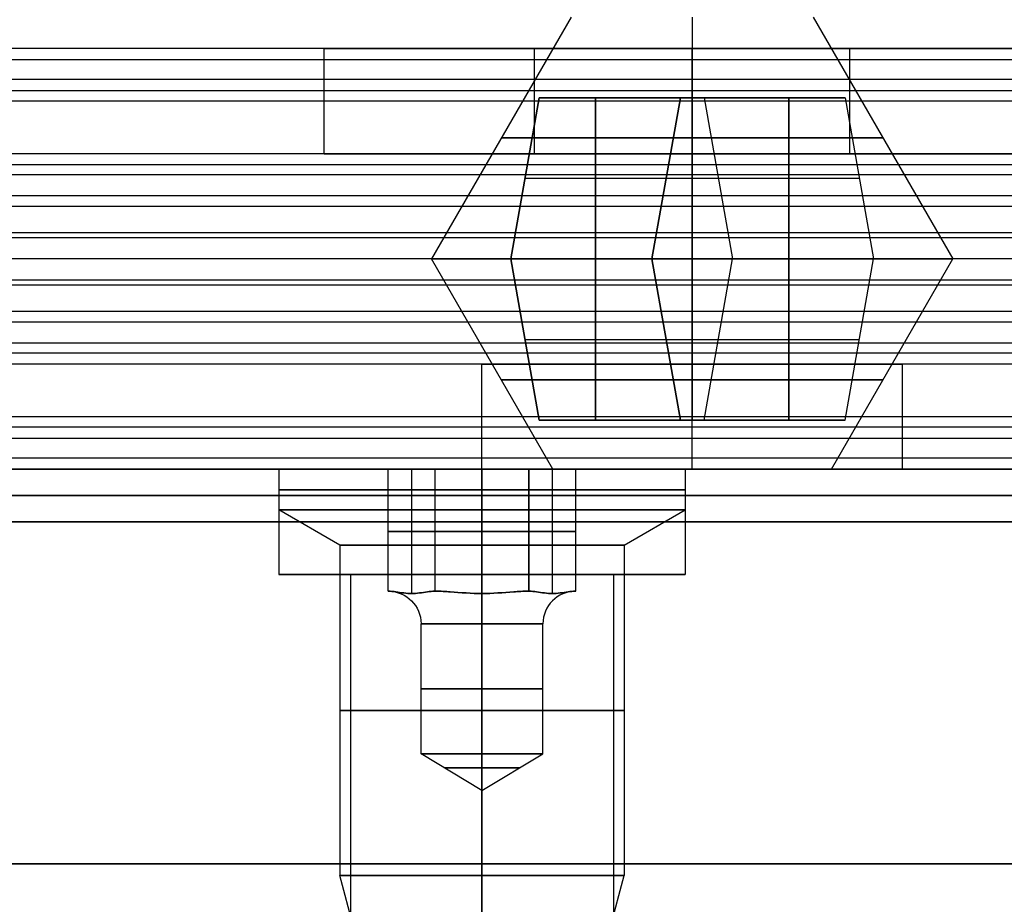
# Model space of a CAD drawing. Header units: millimetres. Extents: x -206 to 214, y -182 to 189.
# Tile 170 of 256: x -5 to 14, y 132 to 149. Entities that reach past the tile are written whole.
import ezdxf

# ---------------------------------------------------------------- set-up
doc = ezdxf.new("R2010")
doc.units = ezdxf.units.MM
doc.layers.add('Default', color=7, linetype='Continuous', true_color=0x000000)
doc.layers.add('Screw', color=7, linetype='Continuous', true_color=0xffffff)

msp = doc.modelspace()

# ---------------------------------------------------------------- linework, layer by layer
at = {"layer": 'Default'}
for p, q in [((-204.811, 140.531, 1113.503), (213.189, 140.531, 1113.503)), ((213.189, 140.531, 715.503), (-204.811, 140.531, 715.503)), ((213.189, 140.531, 914.503), (-204.811, 140.531, 914.503)), ((4.189, 140.531, 715.503), (4.189, 140.531, 715.64)), ((4.189, 140.531, 723.367), (4.189, 140.531, 820.64)), ((4.189, 140.531, 828.367), (4.189, 140.531, 1113.503)), ((0.325, 138.531, 719.503), (1.689, 138.531, 719.503)), ((0.325, 138.531, 824.503), (1.689, 138.531, 824.503)), ((4.189, 138.531, 715.64), (4.189, 138.531, 717.003)), ((4.189, 138.531, 722.003), (4.189, 138.531, 723.367)), ((4.189, 138.531, 820.64), (4.189, 138.531, 822.003)), ((4.189, 138.531, 827.003), (4.189, 138.531, 828.367)), ((6.689, 138.531, 719.503), (8.052, 138.531, 719.503)), ((6.689, 138.531, 824.503), (8.052, 138.531, 824.503))]:
    msp.add_line(p, q, dxfattribs=at)
at = {"layer": 'Default', "color": 9, "true_color": 0xbebcba}
for p, q in [((0.325, 140.531, 824.503), (2.404, 140.531, 824.503)), ((0.325, 140.531, 824.503), (0.325, 139.758, 824.503)), ((0.325, 140.531, 719.503), (2.404, 140.531, 719.503)), ((0.325, 140.531, 719.503), (0.325, 139.758, 719.503)), ((2.85, 140.531, 823.731), (2.85, 138.167, 823.731)), ((2.85, 140.531, 825.276), (2.85, 138.167, 825.276)), ((2.85, 140.531, 718.731), (2.85, 138.167, 718.731)), ((2.85, 140.531, 720.276), (2.85, 138.167, 720.276)), ((4.189, 140.531, 822.958), (4.189, 138.167, 822.958)), ((4.189, 140.531, 826.049), (4.189, 138.167, 826.049)), ((4.189, 140.531, 820.64), (4.189, 140.531, 822.958)), ((4.189, 140.531, 826.049), (4.189, 140.531, 828.367)), ((4.189, 140.531, 828.367), (4.189, 139.758, 828.367)), ((4.189, 140.531, 820.64), (4.189, 139.758, 820.64)), ((4.189, 140.531, 717.958), (4.189, 138.167, 717.958)), ((4.189, 140.531, 721.049), (4.189, 138.167, 721.049)), ((4.189, 140.531, 715.64), (4.189, 140.531, 717.958)), ((4.189, 140.531, 721.049), (4.189, 140.531, 723.367)), ((4.189, 140.531, 723.367), (4.189, 139.758, 723.367)), ((4.189, 140.531, 715.64), (4.189, 139.758, 715.64)), ((5.527, 140.531, 825.276), (5.527, 138.167, 825.276)), ((5.527, 140.531, 823.731), (5.527, 138.167, 823.731)), ((5.527, 140.531, 720.276), (5.527, 138.167, 720.276)), ((5.527, 140.531, 718.731), (5.527, 138.167, 718.731)), ((5.973, 140.531, 824.503), (8.052, 140.531, 824.503)), ((5.973, 140.531, 719.503), (8.052, 140.531, 719.503)), ((8.052, 140.531, 824.503), (8.052, 139.758, 824.503)), ((8.052, 140.531, 719.503), (8.052, 139.758, 719.503)), ((1.484, 139.089, 824.503), (0.325, 139.758, 824.503)), ((1.484, 139.089, 719.503), (0.325, 139.758, 719.503)), ((4.189, 139.089, 827.208), (4.189, 139.758, 828.367)), ((4.189, 139.089, 821.799), (4.189, 139.758, 820.64)), ((4.189, 139.089, 722.208), (4.189, 139.758, 723.367)), ((4.189, 139.089, 716.799), (4.189, 139.758, 715.64)), ((6.893, 139.089, 824.503), (8.052, 139.758, 824.503)), ((6.893, 139.089, 719.503), (8.052, 139.758, 719.503)), ((2.404, 139.349, 824.503), (3.296, 139.349, 822.958)), ((3.296, 139.349, 826.049), (2.404, 139.349, 824.503)), ((2.404, 139.349, 719.503), (3.296, 139.349, 717.958)), ((3.296, 139.349, 721.049), (2.404, 139.349, 719.503)), ((3.296, 139.349, 822.958), (5.081, 139.349, 822.958)), ((5.081, 139.349, 826.049), (3.296, 139.349, 826.049)), ((3.296, 139.349, 717.958), (5.081, 139.349, 717.958)), ((5.081, 139.349, 721.049), (3.296, 139.349, 721.049)), ((5.973, 139.349, 824.503), (5.081, 139.349, 826.049)), ((5.081, 139.349, 822.958), (5.973, 139.349, 824.503)), ((5.973, 139.349, 719.503), (5.081, 139.349, 721.049)), ((5.081, 139.349, 717.958), (5.973, 139.349, 719.503)), ((1.484, 139.089, 824.503), (1.484, 132.804, 824.503)), ((1.484, 139.089, 719.503), (1.484, 132.804, 719.503)), ((4.189, 139.089, 827.208), (4.189, 132.804, 827.208)), ((4.189, 139.089, 821.799), (4.189, 132.804, 821.799)), ((4.189, 139.089, 722.208), (4.189, 132.804, 722.208)), ((4.189, 139.089, 716.799), (4.189, 132.804, 716.799)), ((6.893, 139.089, 824.503), (6.893, 132.804, 824.503)), ((6.893, 139.089, 719.503), (6.893, 132.804, 719.503)), ((2.404, 138.213, 824.503), (2.411, 138.213, 824.503)), ((2.404, 138.213, 719.503), (2.411, 138.213, 719.503)), ((2.408, 138.213, 824.51), (2.408, 138.213, 824.497)), ((2.408, 138.213, 719.51), (2.408, 138.213, 719.497)), ((3.293, 138.213, 822.964), (3.3, 138.213, 822.964)), ((3.293, 138.213, 826.042), (3.3, 138.213, 826.042)), ((3.293, 138.213, 717.964), (3.3, 138.213, 717.964)), ((3.293, 138.213, 721.042), (3.3, 138.213, 721.042)), ((3.3, 138.213, 822.964), (3.3, 138.213, 822.958)), ((3.3, 138.213, 826.049), (3.3, 138.213, 826.042)), ((3.3, 138.213, 717.964), (3.3, 138.213, 717.958)), ((3.3, 138.213, 721.049), (3.3, 138.213, 721.042)), ((5.077, 138.213, 822.964), (5.077, 138.213, 822.958)), ((5.077, 138.213, 822.964), (5.085, 138.213, 822.964)), ((5.077, 138.213, 826.049), (5.077, 138.213, 826.042)), ((5.077, 138.213, 826.042), (5.085, 138.213, 826.042)), ((5.077, 138.213, 717.964), (5.077, 138.213, 717.958)), ((5.077, 138.213, 717.964), (5.085, 138.213, 717.964)), ((5.077, 138.213, 721.049), (5.077, 138.213, 721.042)), ((5.077, 138.213, 721.042), (5.085, 138.213, 721.042)), ((5.966, 138.213, 824.503), (5.973, 138.213, 824.503)), ((5.966, 138.213, 719.503), (5.973, 138.213, 719.503)), ((5.97, 138.213, 824.51), (5.97, 138.213, 824.497)), ((5.97, 138.213, 719.51), (5.97, 138.213, 719.497)), ((3.03, 135.122, 824.503), (3.03, 137.594, 824.503)), ((3.03, 135.122, 719.503), (3.03, 137.594, 719.503)), ((4.189, 135.122, 823.344), (4.189, 137.594, 823.344)), ((4.189, 135.122, 825.662), (4.189, 137.594, 825.662)), ((4.189, 135.122, 718.344), (4.189, 137.594, 718.344)), ((4.189, 135.122, 720.662), (4.189, 137.594, 720.662)), ((5.348, 135.122, 824.503), (5.348, 137.594, 824.503)), ((5.348, 135.122, 719.503), (5.348, 137.594, 719.503)), ((4.189, 134.425, 824.503), (3.03, 135.122, 824.503)), ((4.189, 134.425, 719.503), (3.03, 135.122, 719.503)), ((4.189, 134.425, 824.503), (5.348, 135.122, 824.503)), ((4.189, 134.425, 824.503), (4.189, 135.122, 823.344)), ((4.189, 134.425, 824.503), (4.189, 135.122, 825.662)), ((4.189, 134.425, 719.503), (5.348, 135.122, 719.503)), ((4.189, 134.425, 719.503), (4.189, 135.122, 718.344)), ((4.189, 134.425, 719.503), (4.189, 135.122, 720.662)), ((1.969, 130.994, 824.503), (1.484, 132.804, 824.503)), ((1.969, 130.994, 719.503), (1.484, 132.804, 719.503)), ((4.189, 131.49, 826.856), (4.189, 132.804, 827.208)), ((4.189, 130.5, 822.416), (4.189, 132.804, 821.799)), ((4.189, 131.49, 721.856), (4.189, 132.804, 722.208)), ((4.189, 130.5, 717.416), (4.189, 132.804, 716.799)), ((6.136, 129.977, 824.503), (6.893, 132.804, 824.503)), ((6.136, 129.977, 719.503), (6.893, 132.804, 719.503))]:
    msp.add_line(p, q, dxfattribs=at)
at = {"layer": 'Default', "color": 9, "true_color": 0xbebcba, "extrusion": (0, -1, 0)}
for centre, radius in [((4.189, 824.503, -140.144), 3.864), ((4.189, 719.503, -140.144), 3.864), ((4.189, 824.503, -135.946), 2.705), ((4.189, 719.503, -135.946), 2.705)]:
    msp.add_circle(centre, radius, dxfattribs=at)
at = {"layer": 'Default', "color": 9, "true_color": 0xbebcba, "extrusion": (0, 1, 0)}
for centre, radius in [((-4.189, 824.503, 136.358), 1.159), ((-4.189, 719.503, 136.358), 1.159), ((-4.189, 824.503, 134.855), 0.715), ((-4.189, 719.503, 134.855), 0.715)]:
    msp.add_circle(centre, radius, dxfattribs=at)
for centre, radius, start, end in [((-4.189, 824.503, 140.531), 3.864, 270, 90), ((-4.189, 719.503, 140.531), 3.864, 270, 90), ((-4.189, 824.503, 139.758), 3.864, 90, 180), ((-4.189, 824.503, 139.758), 3.864, 180, 270), ((-4.189, 719.503, 139.758), 3.864, 90, 180), ((-4.189, 719.503, 139.758), 3.864, 180, 270), ((-4.189, 824.503, 139.089), 2.705, 270, 0), ((-4.189, 824.503, 139.089), 2.705, 0, 90), ((-4.189, 719.503, 139.089), 2.705, 270, 0), ((-4.189, 719.503, 139.089), 2.705, 0, 90), ((-4.189, 824.503, 138.213), 1.777, 359.5918, 0.4082), ((-4.189, 824.503, 138.213), 1.777, 359.5918, 0.4082), ((-4.189, 719.503, 138.213), 1.777, 359.5918, 0.4082), ((-4.189, 719.503, 138.213), 1.777, 359.5918, 0.4082), ((-4.189, 824.503, 138.213), 1.777, 299.5918, 300.4082), ((-4.189, 824.503, 138.213), 1.777, 59.5918, 60.4082), ((-4.189, 824.503, 138.213), 1.777, 59.5918, 60.4082), ((-4.189, 719.503, 138.213), 1.777, 299.5918, 300.4082), ((-4.189, 719.503, 138.213), 1.777, 59.5918, 60.4082), ((-4.189, 719.503, 138.213), 1.777, 59.5918, 60.4082), ((-4.189, 824.503, 138.213), 1.777, 119.5918, 120.4082), ((-4.189, 824.503, 138.213), 1.777, 239.5918, 240.4082), ((-4.189, 824.503, 138.213), 1.777, 119.5918, 120.4082), ((-4.189, 719.503, 138.213), 1.777, 119.5918, 120.4082), ((-4.189, 719.503, 138.213), 1.777, 239.5918, 240.4082), ((-4.189, 719.503, 138.213), 1.777, 119.5918, 120.4082), ((-4.189, 824.503, 138.213), 1.777, 179.5918, 180.4082), ((-4.189, 824.503, 138.213), 1.777, 179.5918, 180.4082), ((-4.189, 719.503, 138.213), 1.777, 179.5918, 180.4082), ((-4.189, 719.503, 138.213), 1.777, 179.5918, 180.4082), ((-4.189, 824.503, 135.122), 1.159, 270, 90), ((-4.189, 719.503, 135.122), 1.159, 270, 90), ((-4.189, 824.503, 132.804), 2.705, 90, 180), ((-4.189, 824.503, 132.804), 2.705, 180, 270), ((-4.189, 719.503, 132.804), 2.705, 90, 180), ((-4.189, 719.503, 132.804), 2.705, 180, 270)]:
    msp.add_arc(centre, radius, start, end, dxfattribs=at)
at = {"layer": 'Default', "color": 9, "true_color": 0xbebcba, "extrusion": (0, -1, 0)}
for centre, radius, start, end in [((4.189, 824.503, -140.531), 3.864, 270, 0), ((4.189, 824.503, -140.531), 3.864, 0, 90), ((4.189, 719.503, -140.531), 3.864, 270, 0), ((4.189, 719.503, -140.531), 3.864, 0, 90), ((4.189, 824.503, -139.758), 3.864, 90, 180), ((4.189, 824.503, -139.758), 3.864, 180, 270), ((4.189, 719.503, -139.758), 3.864, 90, 180), ((4.189, 719.503, -139.758), 3.864, 180, 270), ((4.189, 824.503, -139.089), 2.705, 270, 0), ((4.189, 824.503, -139.089), 2.705, 0, 90), ((4.189, 719.503, -139.089), 2.705, 270, 0), ((4.189, 719.503, -139.089), 2.705, 0, 90), ((4.189, 824.503, -137.594), 1.159, 90, 270), ((4.189, 719.503, -137.594), 1.159, 90, 270), ((4.189, 824.503, -137.594), 1.159, 270, 90), ((4.189, 719.503, -137.594), 1.159, 270, 90), ((4.189, 824.503, -135.122), 1.159, 0, 90), ((4.189, 824.503, -135.122), 1.159, 270, 0), ((4.189, 719.503, -135.122), 1.159, 0, 90), ((4.189, 719.503, -135.122), 1.159, 270, 0), ((4.189, 824.503, -132.804), 2.705, 90, 180), ((4.189, 824.503, -132.804), 2.705, 180, 270), ((4.189, 719.503, -132.804), 2.705, 90, 180), ((4.189, 719.503, -132.804), 2.705, 180, 270)]:
    msp.add_arc(centre, radius, start, end, dxfattribs=at)
at = {"layer": 'Default', "color": 9, "true_color": 0xbebcba, "extrusion": (0, 0, -1)}
for centre in [(-2.411, 137.594, -824.503), (-2.411, 137.594, -719.503)]:
    msp.add_arc(centre, 0.618, 90, 180, dxfattribs=at)
at = {"layer": 'Default', "color": 9, "true_color": 0xbebcba, "extrusion": (-1, 0, 0)}
for centre in [(-137.594, 826.281, -4.189), (-137.594, 721.281, -4.189)]:
    msp.add_arc(centre, 0.618, 202.0243, 270, dxfattribs=at)
at = {"layer": 'Default', "color": 9, "true_color": 0xbebcba, "extrusion": (1, 0, 0)}
for centre in [(137.594, 822.726, 4.189), (137.594, 717.726, 4.189)]:
    msp.add_arc(centre, 0.618, 22.0243, 90, dxfattribs=at)
at = {"layer": 'Default', "color": 9, "true_color": 0xbebcba}
for centre in [(5.966, 137.594, 824.503), (5.966, 137.594, 719.503)]:
    msp.add_arc(centre, 0.618, 90, 180, dxfattribs=at)
at = {"layer": 'Default'}
for points in [[(186.689, 148.531, 1018.895), (1.689, 148.531, 1018.895), (-183.311, 148.531, 1018.895)], [(186.689, 148.531, 1032.503), (1.689, 148.531, 1032.503), (-183.311, 148.531, 1032.503)], [(1.269, 148.531, 1025.699), (-18.311, 148.531, 1025.699), (-37.892, 148.531, 1025.699)], [(1.189, 146.531, 1024.895), (1.189, 147.531, 1024.895), (1.189, 148.531, 1024.895)], [(11.189, 148.531, 1028.895), (8.189, 148.531, 1028.895), (5.189, 148.531, 1028.895)], [(5.189, 148.531, 1020.895), (8.189, 148.531, 1020.895), (11.189, 148.531, 1020.895)], [(5.189, 146.531, 1028.895), (5.189, 147.531, 1028.895), (5.189, 148.531, 1028.895)], [(5.189, 146.531, 1020.895), (5.189, 147.531, 1020.895), (5.189, 148.531, 1020.895)], [(8.189, 146.531, 1028.895), (8.189, 147.531, 1028.895), (8.189, 148.531, 1028.895)], [(8.189, 146.531, 1020.895), (8.189, 147.531, 1020.895), (8.189, 148.531, 1020.895)], [(11.189, 146.531, 1028.895), (11.189, 147.531, 1028.895), (11.189, 148.531, 1028.895)], [(11.189, 146.531, 1020.895), (11.189, 147.531, 1020.895), (11.189, 148.531, 1020.895)], [(186.689, 148.32, 1033.398), (1.689, 148.32, 1033.398), (-183.311, 148.32, 1033.398)], [(186.689, 147.945, 1017.481), (1.689, 147.945, 1017.481), (-183.311, 147.945, 1017.481)], [(186.689, 147.731, 1034.103), (1.689, 147.731, 1034.103), (-183.311, 147.731, 1034.103)], [(186.689, 147.531, 1063.503), (1.689, 147.531, 1063.503), (-183.311, 147.531, 1063.503)], [(186.689, 147.531, 1061.503), (1.689, 147.531, 1061.503), (-183.311, 147.531, 1061.503)], [(186.689, 147.531, 1062.503), (1.689, 147.531, 1062.503), (-183.311, 147.531, 1062.503)], [(186.689, 146.531, 1016.895), (1.689, 146.531, 1016.895), (-183.311, 146.531, 1016.895)], [(186.689, 146.531, 1018.895), (1.689, 146.531, 1018.895), (-183.311, 146.531, 1018.895)], [(186.689, 146.531, 1032.395), (1.689, 146.531, 1032.395), (-183.311, 146.531, 1032.395)], [(186.689, 146.531, 1044.003), (1.689, 146.531, 1044.003), (-183.311, 146.531, 1044.003)], [(186.689, 146.531, 1036.503), (1.689, 146.531, 1036.503), (-183.311, 146.531, 1036.503)], [(186.689, 146.531, 1040.253), (1.689, 146.531, 1040.253), (-183.311, 146.531, 1040.253)], [(1.259, 146.531, 1025.645), (-18.311, 146.531, 1025.645), (-37.881, 146.531, 1025.645)], [(5.189, 146.531, 1028.895), (8.189, 146.531, 1028.895), (11.189, 146.531, 1028.895)], [(11.189, 146.531, 1020.895), (8.189, 146.531, 1020.895), (5.189, 146.531, 1020.895)], [(186.689, 146.32, 1044.898), (1.689, 146.32, 1044.898), (-183.311, 146.32, 1044.898)], [(186.689, 146.131, 1035.303), (1.689, 146.131, 1035.303), (-183.311, 146.131, 1035.303)], [(186.689, 145.731, 1045.603), (1.689, 145.731, 1045.603), (-183.311, 145.731, 1045.603)], [(186.689, 145.531, 1036.503), (1.689, 145.531, 1036.503), (-183.311, 145.531, 1036.503)], [(186.689, 145.031, 1063.503), (1.689, 145.031, 1063.503), (-183.311, 145.031, 1063.503)], [(186.689, 145.031, 1061.503), (1.689, 145.031, 1061.503), (-183.311, 145.031, 1061.503)], [(186.689, 144.931, 1033.595), (1.689, 144.931, 1033.595), (-183.311, 144.931, 1033.595)], [(186.689, 144.531, 1043.895), (1.689, 144.531, 1043.895), (-183.311, 144.531, 1043.895)], [(186.689, 144.531, 1036.503), (1.689, 144.531, 1036.503), (-183.311, 144.531, 1036.503)], [(186.689, 144.531, 1040.199), (1.689, 144.531, 1040.199), (-183.311, 144.531, 1040.199)], [(186.689, 144.531, 1036.503), (1.689, 144.531, 1036.503), (-183.311, 144.531, 1036.503)], [(186.689, 144.531, 1043.895), (1.689, 144.531, 1043.895), (-183.311, 144.531, 1043.895)], [(186.689, 144.531, 1040.199), (1.689, 144.531, 1040.199), (-183.311, 144.531, 1040.199)], [(186.689, 144.131, 1046.803), (1.689, 144.131, 1046.803), (-183.311, 144.131, 1046.803)], [(186.689, 144.031, 1016.895), (1.689, 144.031, 1016.895), (-183.311, 144.031, 1016.895)], [(186.689, 144.031, 1018.895), (1.689, 144.031, 1018.895), (-183.311, 144.031, 1018.895)], [(186.689, 143.531, 1043.895), (1.689, 143.531, 1043.895), (-183.311, 143.531, 1043.895)], [(186.689, 143.331, 1034.795), (1.689, 143.331, 1034.795), (-183.311, 143.331, 1034.795)], [(186.689, 142.931, 1045.095), (1.689, 142.931, 1045.095), (-183.311, 142.931, 1045.095)], [(186.689, 142.742, 1035.5), (1.689, 142.742, 1035.5), (-183.311, 142.742, 1035.5)], [(186.689, 142.531, 1036.395), (1.689, 142.531, 1036.395), (-183.311, 142.531, 1036.395)], [(186.689, 142.531, 1043.895), (1.689, 142.531, 1043.895), (-183.311, 142.531, 1043.895)], [(186.689, 142.531, 1040.145), (1.689, 142.531, 1040.145), (-183.311, 142.531, 1040.145)], [(186.689, 142.531, 1063.503), (1.689, 142.531, 1063.503), (-183.311, 142.531, 1063.503)], [(186.689, 142.531, 1061.503), (1.689, 142.531, 1061.503), (-183.311, 142.531, 1061.503)], [(186.689, 142.531, 1048.003), (1.689, 142.531, 1048.003), (-183.311, 142.531, 1048.003)], [(4.259, 142.531, 1054.753), (-15.311, 142.531, 1054.753), (-34.881, 142.531, 1054.753)], [(4.189, 140.531, 1055.503), (4.189, 141.531, 1055.503), (4.189, 142.531, 1055.503)], [(8.189, 140.531, 1051.503), (8.189, 141.531, 1051.503), (8.189, 142.531, 1051.503)], [(8.189, 140.531, 1059.503), (8.189, 141.531, 1059.503), (8.189, 142.531, 1059.503)], [(51.259, 142.531, 1054.753), (31.689, 142.531, 1054.753), (12.119, 142.531, 1054.753)], [(12.189, 140.531, 1055.503), (12.189, 141.531, 1055.503), (12.189, 142.531, 1055.503)], [(186.689, 141.531, 1016.895), (1.689, 141.531, 1016.895), (-183.311, 141.531, 1016.895)], [(186.689, 141.531, 1018.895), (1.689, 141.531, 1018.895), (-183.311, 141.531, 1018.895)], [(186.689, 141.531, 1017.895), (1.689, 141.531, 1017.895), (-183.311, 141.531, 1017.895)], [(186.689, 141.331, 1046.295), (1.689, 141.331, 1046.295), (-183.311, 141.331, 1046.295)], [(186.689, 141.116, 1062.918), (1.689, 141.116, 1062.918), (-183.311, 141.116, 1062.918)], [(186.689, 140.742, 1047), (1.689, 140.742, 1047), (-183.311, 140.742, 1047)], [(186.689, 140.531, 1061.503), (1.689, 140.531, 1061.503), (-183.311, 140.531, 1061.503)], [(186.689, 140.531, 1047.895), (1.689, 140.531, 1047.895), (-183.311, 140.531, 1047.895)], [(4.269, 140.531, 1054.699), (-15.311, 140.531, 1054.699), (-34.892, 140.531, 1054.699)], [(0.325, 140.531, 719.503), (0.325, 139.531, 719.503), (0.325, 138.531, 719.503)], [(0.325, 140.531, 824.503), (0.325, 139.531, 824.503), (0.325, 138.531, 824.503)], [(4.189, 139.531, 1114.503), (4.189, 140.031, 1114.003), (4.189, 140.531, 1113.503)], [(4.189, 139.531, 714.503), (4.189, 140.031, 715.003), (4.189, 140.531, 715.503)], [(4.189, 140.531, 723.367), (4.189, 139.531, 723.367), (4.189, 138.531, 723.367)], [(4.189, 140.531, 715.64), (4.189, 139.531, 715.64), (4.189, 138.531, 715.64)], [(4.189, 140.531, 828.367), (4.189, 139.531, 828.367), (4.189, 138.531, 828.367)], [(4.189, 140.531, 820.64), (4.189, 139.531, 820.64), (4.189, 138.531, 820.64)], [(8.052, 140.531, 719.503), (8.052, 139.531, 719.503), (8.052, 138.531, 719.503)], [(8.052, 140.531, 824.503), (8.052, 139.531, 824.503), (8.052, 138.531, 824.503)], [(51.269, 140.531, 1054.699), (31.689, 140.531, 1054.699), (12.108, 140.531, 1054.699)], [(-204.811, 140.031, 1114.003), (4.189, 140.031, 1114.003), (213.189, 140.031, 1114.003)], [(213.189, 140.031, 715.003), (4.189, 140.031, 715.003), (-204.811, 140.031, 715.003)], [(-204.811, 139.531, 1114.503), (4.189, 139.531, 1114.503), (213.189, 139.531, 1114.503)], [(213.189, 139.531, 714.503), (4.189, 139.531, 714.503), (-204.811, 139.531, 714.503)], [(4.189, 126.531, 1114.503), (4.189, 133.031, 1114.503), (4.189, 139.531, 1114.503)], [(4.189, 126.531, 714.503), (4.189, 133.031, 714.503), (4.189, 139.531, 714.503)], [(1.689, 138.531, 719.503), (1.689, 132.031, 719.503), (1.689, 125.531, 719.503)], [(1.689, 138.531, 824.503), (1.689, 132.031, 824.503), (1.689, 125.531, 824.503)], [(4.189, 138.531, 722.003), (4.189, 132.031, 722.003), (4.189, 125.531, 722.003)], [(4.189, 138.531, 717.003), (4.189, 132.031, 717.003), (4.189, 125.531, 717.003)], [(4.189, 138.531, 827.003), (4.189, 132.031, 827.003), (4.189, 125.531, 827.003)], [(4.189, 138.531, 822.003), (4.189, 132.031, 822.003), (4.189, 125.531, 822.003)], [(6.689, 138.531, 719.503), (6.689, 132.031, 719.503), (6.689, 125.531, 719.503)], [(6.689, 138.531, 824.503), (6.689, 132.031, 824.503), (6.689, 125.531, 824.503)], [(-204.811, 133.031, 1114.503), (4.189, 133.031, 1114.503), (213.189, 133.031, 1114.503)], [(213.189, 133.031, 714.503), (4.189, 133.031, 714.503), (-204.811, 133.031, 714.503)]]:
    msp.add_open_spline(points, degree=2, dxfattribs=at)
for points, weights, knots in [([(5.189, 148.531, 1028.895), (1.189, 148.531, 1028.895), (1.189, 148.531, 1024.895), (1.189, 148.531, 1020.895), (5.189, 148.531, 1020.895)], [1, 0.707106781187, 1, 0.707106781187, 1], [-55.699112, -55.699112, -55.699112, -49.415927, -49.415927, -43.132741, -43.132741, -43.132741]), ([(11.189, 148.531, 1020.895), (15.189, 148.531, 1020.895), (15.189, 148.531, 1024.895), (15.189, 148.531, 1028.895), (11.189, 148.531, 1028.895)], [1, 0.707106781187, 1, 0.707106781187, 1], [-37.132741, -37.132741, -37.132741, -30.849556, -30.849556, -24.566371, -24.566371, -24.566371]), ([(5.189, 146.531, 1020.895), (1.189, 146.531, 1020.895), (1.189, 146.531, 1024.895), (1.189, 146.531, 1028.895), (5.189, 146.531, 1028.895)], [1, 0.707106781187, 1, 0.707106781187, 1], [43.132741, 43.132741, 43.132741, 49.415927, 49.415927, 55.699112, 55.699112, 55.699112]), ([(11.189, 146.531, 1028.895), (15.189, 146.531, 1028.895), (15.189, 146.531, 1024.895), (15.189, 146.531, 1020.895), (11.189, 146.531, 1020.895)], [1, 0.707106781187, 1, 0.707106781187, 1], [24.566371, 24.566371, 24.566371, 30.849556, 30.849556, 37.132741, 37.132741, 37.132741]), ([(12.189, 142.531, 1055.503), (12.189, 142.531, 1059.503), (8.189, 142.531, 1059.503), (4.189, 142.531, 1059.503), (4.189, 142.531, 1055.503), (4.189, 142.531, 1051.503), (8.189, 142.531, 1051.503), (12.189, 142.531, 1051.503), (12.189, 142.531, 1055.503)], [1, 0.707106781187, 1, 0.707106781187, 1, 0.707106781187, 1, 0.707106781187, 1], [0, 0, 0, 6.283185, 6.283185, 12.566371, 12.566371, 18.849556, 18.849556, 25.132741, 25.132741, 25.132741]), ([(8.052, 140.531, 719.503), (8.052, 140.531, 723.367), (4.189, 140.531, 723.367), (0.325, 140.531, 723.367), (0.325, 140.531, 719.503), (0.325, 140.531, 715.64), (4.189, 140.531, 715.64), (8.052, 140.531, 715.64), (8.052, 140.531, 719.503)], [1, 0.707106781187, 1, 0.707106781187, 1, 0.707106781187, 1, 0.707106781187, 1], [7.853982, 7.853982, 7.853982, 15.707963, 15.707963, 23.561945, 23.561945, 31.415927, 31.415927, 39.269908, 39.269908, 39.269908]), ([(8.052, 140.531, 824.503), (8.052, 140.531, 828.367), (4.189, 140.531, 828.367), (0.325, 140.531, 828.367), (0.325, 140.531, 824.503), (0.325, 140.531, 820.64), (4.189, 140.531, 820.64), (8.052, 140.531, 820.64), (8.052, 140.531, 824.503)], [1, 0.707106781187, 1, 0.707106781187, 1, 0.707106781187, 1, 0.707106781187, 1], [7.853982, 7.853982, 7.853982, 15.707963, 15.707963, 23.561945, 23.561945, 31.415927, 31.415927, 39.269908, 39.269908, 39.269908]), ([(12.189, 140.531, 1055.503), (12.189, 140.531, 1051.503), (8.189, 140.531, 1051.503), (4.189, 140.531, 1051.503), (4.189, 140.531, 1055.503), (4.189, 140.531, 1059.503), (8.189, 140.531, 1059.503), (12.189, 140.531, 1059.503), (12.189, 140.531, 1055.503)], [1, 0.707106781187, 1, 0.707106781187, 1, 0.707106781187, 1, 0.707106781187, 1], [-25.132741, -25.132741, -25.132741, -18.849556, -18.849556, -12.566371, -12.566371, -6.283185, -6.283185, 0, 0, 0]), ([(12.189, 140.531, 1055.503), (12.189, 140.531, 1051.503), (8.189, 140.531, 1051.503), (4.189, 140.531, 1051.503), (4.189, 140.531, 1055.503), (4.189, 140.531, 1059.503), (8.189, 140.531, 1059.503), (12.189, 140.531, 1059.503), (12.189, 140.531, 1055.503)], [1, 0.707106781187, 1, 0.707106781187, 1, 0.707106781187, 1, 0.707106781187, 1], [-25.132741, -25.132741, -25.132741, -18.849556, -18.849556, -12.566371, -12.566371, -6.283185, -6.283185, 0, 0, 0]), ([(8.052, 139.531, 719.503), (8.052, 139.531, 723.367), (4.189, 139.531, 723.367), (0.325, 139.531, 723.367), (0.325, 139.531, 719.503), (0.325, 139.531, 715.64), (4.189, 139.531, 715.64), (8.052, 139.531, 715.64), (8.052, 139.531, 719.503)], [1, 0.707106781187, 1, 0.707106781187, 1, 0.707106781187, 1, 0.707106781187, 1], [7.853982, 7.853982, 7.853982, 15.707963, 15.707963, 23.561945, 23.561945, 31.415927, 31.415927, 39.269908, 39.269908, 39.269908]), ([(8.052, 139.531, 824.503), (8.052, 139.531, 828.367), (4.189, 139.531, 828.367), (0.325, 139.531, 828.367), (0.325, 139.531, 824.503), (0.325, 139.531, 820.64), (4.189, 139.531, 820.64), (8.052, 139.531, 820.64), (8.052, 139.531, 824.503)], [1, 0.707106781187, 1, 0.707106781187, 1, 0.707106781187, 1, 0.707106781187, 1], [7.853982, 7.853982, 7.853982, 15.707963, 15.707963, 23.561945, 23.561945, 31.415927, 31.415927, 39.269908, 39.269908, 39.269908]), ([(8.052, 138.531, 719.503), (8.052, 138.531, 723.367), (4.189, 138.531, 723.367), (0.325, 138.531, 723.367), (0.325, 138.531, 719.503), (0.325, 138.531, 715.64), (4.189, 138.531, 715.64), (8.052, 138.531, 715.64), (8.052, 138.531, 719.503)], [1, 0.707106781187, 1, 0.707106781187, 1, 0.707106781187, 1, 0.707106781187, 1], [7.853982, 7.853982, 7.853982, 15.707963, 15.707963, 23.561945, 23.561945, 31.415927, 31.415927, 39.269908, 39.269908, 39.269908]), ([(8.052, 138.531, 824.503), (8.052, 138.531, 828.367), (4.189, 138.531, 828.367), (0.325, 138.531, 828.367), (0.325, 138.531, 824.503), (0.325, 138.531, 820.64), (4.189, 138.531, 820.64), (8.052, 138.531, 820.64), (8.052, 138.531, 824.503)], [1, 0.707106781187, 1, 0.707106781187, 1, 0.707106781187, 1, 0.707106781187, 1], [7.853982, 7.853982, 7.853982, 15.707963, 15.707963, 23.561945, 23.561945, 31.415927, 31.415927, 39.269908, 39.269908, 39.269908]), ([(6.689, 138.531, 719.503), (6.689, 138.531, 722.003), (4.189, 138.531, 722.003), (1.689, 138.531, 722.003), (1.689, 138.531, 719.503), (1.689, 138.531, 717.003), (4.189, 138.531, 717.003), (6.689, 138.531, 717.003), (6.689, 138.531, 719.503)], [1, 0.707106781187, 1, 0.707106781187, 1, 0.707106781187, 1, 0.707106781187, 1], [0, 0, 0, 5.497787, 5.497787, 10.995574, 10.995574, 16.493361, 16.493361, 21.991149, 21.991149, 21.991149]), ([(6.689, 138.531, 824.503), (6.689, 138.531, 827.003), (4.189, 138.531, 827.003), (1.689, 138.531, 827.003), (1.689, 138.531, 824.503), (1.689, 138.531, 822.003), (4.189, 138.531, 822.003), (6.689, 138.531, 822.003), (6.689, 138.531, 824.503)], [1, 0.707106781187, 1, 0.707106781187, 1, 0.707106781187, 1, 0.707106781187, 1], [0, 0, 0, 5.497787, 5.497787, 10.995574, 10.995574, 16.493361, 16.493361, 21.991149, 21.991149, 21.991149])]:
    msp.add_rational_spline(points, weights, degree=2, knots=knots, dxfattribs=at)
at = {"layer": 'Default', "color": 9, "true_color": 0xbebcba}
for points in [[(2.404, 140.531, 824.503), (2.85, 140.531, 823.731), (3.296, 140.531, 822.958)], [(2.404, 138.213, 824.503), (2.404, 139.372, 824.503), (2.404, 140.531, 824.503)], [(3.296, 140.531, 826.049), (2.85, 140.531, 825.276), (2.404, 140.531, 824.503)], [(2.404, 140.531, 719.503), (2.85, 140.531, 718.731), (3.296, 140.531, 717.958)], [(2.404, 138.213, 719.503), (2.404, 139.372, 719.503), (2.404, 140.531, 719.503)], [(3.296, 140.531, 721.049), (2.85, 140.531, 720.276), (2.404, 140.531, 719.503)], [(3.296, 140.531, 822.958), (4.189, 140.531, 822.958), (5.081, 140.531, 822.958)], [(3.296, 138.213, 822.958), (3.296, 139.372, 822.958), (3.296, 140.531, 822.958)], [(3.296, 138.213, 826.049), (3.296, 139.372, 826.049), (3.296, 140.531, 826.049)], [(5.081, 140.531, 826.049), (4.189, 140.531, 826.049), (3.296, 140.531, 826.049)], [(3.296, 140.531, 717.958), (4.189, 140.531, 717.958), (5.081, 140.531, 717.958)], [(3.296, 138.213, 717.958), (3.296, 139.372, 717.958), (3.296, 140.531, 717.958)], [(3.296, 138.213, 721.049), (3.296, 139.372, 721.049), (3.296, 140.531, 721.049)], [(5.081, 140.531, 721.049), (4.189, 140.531, 721.049), (3.296, 140.531, 721.049)], [(5.081, 140.531, 822.958), (5.081, 139.372, 822.958), (5.081, 138.213, 822.958)], [(5.081, 138.213, 826.049), (5.081, 139.372, 826.049), (5.081, 140.531, 826.049)], [(5.973, 140.531, 824.503), (5.527, 140.531, 825.276), (5.081, 140.531, 826.049)], [(5.081, 140.531, 822.958), (5.527, 140.531, 823.731), (5.973, 140.531, 824.503)], [(5.081, 140.531, 717.958), (5.081, 139.372, 717.958), (5.081, 138.213, 717.958)], [(5.081, 138.213, 721.049), (5.081, 139.372, 721.049), (5.081, 140.531, 721.049)], [(5.973, 140.531, 719.503), (5.527, 140.531, 720.276), (5.081, 140.531, 721.049)], [(5.081, 140.531, 717.958), (5.527, 140.531, 718.731), (5.973, 140.531, 719.503)], [(5.973, 138.213, 824.503), (5.973, 139.372, 824.503), (5.973, 140.531, 824.503)], [(5.973, 138.213, 719.503), (5.973, 139.372, 719.503), (5.973, 140.531, 719.503)], [(2.404, 138.213, 824.503), (2.408, 138.213, 824.497), (2.411, 138.213, 824.491)], [(2.411, 138.213, 824.516), (2.408, 138.213, 824.51), (2.404, 138.213, 824.503)], [(2.404, 138.213, 719.503), (2.408, 138.213, 719.497), (2.411, 138.213, 719.491)], [(2.411, 138.213, 719.516), (2.408, 138.213, 719.51), (2.404, 138.213, 719.503)], [(3.289, 138.213, 822.971), (3.293, 138.213, 822.964), (3.296, 138.213, 822.958)], [(3.296, 138.213, 826.049), (3.293, 138.213, 826.042), (3.289, 138.213, 826.036)], [(3.289, 138.213, 717.971), (3.293, 138.213, 717.964), (3.296, 138.213, 717.958)], [(3.296, 138.213, 721.049), (3.293, 138.213, 721.042), (3.289, 138.213, 721.036)], [(3.296, 138.213, 822.958), (3.304, 138.213, 822.958), (3.311, 138.213, 822.958)], [(3.311, 138.213, 826.049), (3.304, 138.213, 826.049), (3.296, 138.213, 826.049)], [(3.296, 138.213, 717.958), (3.304, 138.213, 717.958), (3.311, 138.213, 717.958)], [(3.311, 138.213, 721.049), (3.304, 138.213, 721.049), (3.296, 138.213, 721.049)], [(5.066, 138.213, 822.958), (5.074, 138.213, 822.958), (5.081, 138.213, 822.958)], [(5.066, 138.213, 826.049), (5.074, 138.213, 826.049), (5.081, 138.213, 826.049)], [(5.066, 138.213, 717.958), (5.074, 138.213, 717.958), (5.081, 138.213, 717.958)], [(5.066, 138.213, 721.049), (5.074, 138.213, 721.049), (5.081, 138.213, 721.049)], [(5.081, 138.213, 826.049), (5.085, 138.213, 826.042), (5.088, 138.213, 826.036)], [(5.081, 138.213, 822.958), (5.085, 138.213, 822.964), (5.088, 138.213, 822.971)], [(5.081, 138.213, 721.049), (5.085, 138.213, 721.042), (5.088, 138.213, 721.036)], [(5.081, 138.213, 717.958), (5.085, 138.213, 717.964), (5.088, 138.213, 717.971)], [(5.973, 138.213, 824.503), (5.97, 138.213, 824.51), (5.966, 138.213, 824.516)], [(5.966, 138.213, 824.491), (5.97, 138.213, 824.497), (5.973, 138.213, 824.503)], [(5.973, 138.213, 719.503), (5.97, 138.213, 719.51), (5.966, 138.213, 719.516)], [(5.966, 138.213, 719.491), (5.97, 138.213, 719.497), (5.973, 138.213, 719.503)]]:
    msp.add_open_spline(points, degree=2, dxfattribs=at)
for points, knots in [([(3.289, 138.213, 822.971), (3.246, 138.213, 823.045), (3.195, 138.207, 823.134), (3.058, 138.188, 823.371), (2.945, 138.167, 823.567), (2.756, 138.167, 823.894), (2.643, 138.188, 824.09), (2.506, 138.207, 824.327), (2.454, 138.213, 824.416), (2.411, 138.213, 824.491)], [-2.276069, -2.276069, -2.276069, -2.276069, -1.921118, -1.921118, -1.138035, -1.138035, -0.354951, -0.354951, 0, 0, 0, 0]), ([(2.411, 138.213, 824.516), (2.454, 138.213, 824.59), (2.506, 138.207, 824.679), (2.643, 138.188, 824.917), (2.756, 138.167, 825.112), (2.945, 138.167, 825.44), (3.058, 138.188, 825.636), (3.195, 138.207, 825.873), (3.246, 138.213, 825.962), (3.289, 138.213, 826.036)], [-2.276069, -2.276069, -2.276069, -2.276069, -1.921118, -1.921118, -1.138035, -1.138035, -0.354951, -0.354951, 0, 0, 0, 0]), ([(3.289, 138.213, 717.971), (3.246, 138.213, 718.045), (3.195, 138.207, 718.134), (3.058, 138.188, 718.371), (2.945, 138.167, 718.567), (2.756, 138.167, 718.894), (2.643, 138.188, 719.09), (2.506, 138.207, 719.327), (2.454, 138.213, 719.416), (2.411, 138.213, 719.491)], [-2.276069, -2.276069, -2.276069, -2.276069, -1.921118, -1.921118, -1.138035, -1.138035, -0.354951, -0.354951, 0, 0, 0, 0]), ([(2.411, 138.213, 719.516), (2.454, 138.213, 719.59), (2.506, 138.207, 719.679), (2.643, 138.188, 719.917), (2.756, 138.167, 720.112), (2.945, 138.167, 720.44), (3.058, 138.188, 720.636), (3.195, 138.207, 720.873), (3.246, 138.213, 720.962), (3.289, 138.213, 721.036)], [-2.276069, -2.276069, -2.276069, -2.276069, -1.921118, -1.921118, -1.138035, -1.138035, -0.354951, -0.354951, 0, 0, 0, 0]), ([(4.189, 138.167, 822.958), (4, 138.167, 822.958), (3.774, 138.188, 822.958), (3.499, 138.207, 822.958), (3.397, 138.213, 822.958), (3.311, 138.213, 822.958)], [-1.138035, -1.138035, -1.138035, -1.138035, -0.354951, -0.354951, 0, 0, 0, 0]), ([(3.311, 138.213, 826.049), (3.397, 138.213, 826.049), (3.499, 138.207, 826.049), (3.774, 138.188, 826.049), (4, 138.167, 826.049), (4.189, 138.167, 826.049)], [-2.276069, -2.276069, -2.276069, -2.276069, -1.921118, -1.921118, -1.138035, -1.138035, -1.138035, -1.138035]), ([(4.189, 138.167, 717.958), (4, 138.167, 717.958), (3.774, 138.188, 717.958), (3.499, 138.207, 717.958), (3.397, 138.213, 717.958), (3.311, 138.213, 717.958)], [-1.138035, -1.138035, -1.138035, -1.138035, -0.354951, -0.354951, 0, 0, 0, 0]), ([(3.311, 138.213, 721.049), (3.397, 138.213, 721.049), (3.499, 138.207, 721.049), (3.774, 138.188, 721.049), (4, 138.167, 721.049), (4.189, 138.167, 721.049)], [-2.276069, -2.276069, -2.276069, -2.276069, -1.921118, -1.921118, -1.138035, -1.138035, -1.138035, -1.138035]), ([(5.066, 138.213, 822.958), (4.981, 138.213, 822.958), (4.878, 138.207, 822.958), (4.604, 138.188, 822.958), (4.378, 138.167, 822.958), (4.189, 138.167, 822.958)], [-1.138035, -1.138035, -1.138035, -1.138035, -0.783084, -0.783084, 0, 0, 0, 0]), ([(4.189, 138.167, 826.049), (4.378, 138.167, 826.049), (4.604, 138.188, 826.049), (4.878, 138.207, 826.049), (4.981, 138.213, 826.049), (5.066, 138.213, 826.049)], [-1.138035, -1.138035, -1.138035, -1.138035, -0.354951, -0.354951, 0, 0, 0, 0]), ([(5.066, 138.213, 717.958), (4.981, 138.213, 717.958), (4.878, 138.207, 717.958), (4.604, 138.188, 717.958), (4.378, 138.167, 717.958), (4.189, 138.167, 717.958)], [-1.138035, -1.138035, -1.138035, -1.138035, -0.783084, -0.783084, 0, 0, 0, 0]), ([(4.189, 138.167, 721.049), (4.378, 138.167, 721.049), (4.604, 138.188, 721.049), (4.878, 138.207, 721.049), (4.981, 138.213, 721.049), (5.066, 138.213, 721.049)], [-1.138035, -1.138035, -1.138035, -1.138035, -0.354951, -0.354951, 0, 0, 0, 0]), ([(5.088, 138.213, 826.036), (5.131, 138.213, 825.962), (5.182, 138.207, 825.873), (5.32, 138.188, 825.636), (5.433, 138.167, 825.44), (5.622, 138.167, 825.112), (5.735, 138.188, 824.917), (5.872, 138.207, 824.679), (5.923, 138.213, 824.59), (5.966, 138.213, 824.516)], [-2.276069, -2.276069, -2.276069, -2.276069, -1.921118, -1.921118, -1.138035, -1.138035, -0.354951, -0.354951, 0, 0, 0, 0]), ([(5.966, 138.213, 824.491), (5.923, 138.213, 824.416), (5.872, 138.207, 824.327), (5.735, 138.188, 824.09), (5.622, 138.167, 823.894), (5.433, 138.167, 823.567), (5.32, 138.188, 823.371), (5.182, 138.207, 823.134), (5.131, 138.213, 823.045), (5.088, 138.213, 822.971)], [-2.276069, -2.276069, -2.276069, -2.276069, -1.921118, -1.921118, -1.138035, -1.138035, -0.354951, -0.354951, 0, 0, 0, 0]), ([(5.088, 138.213, 721.036), (5.131, 138.213, 720.962), (5.182, 138.207, 720.873), (5.32, 138.188, 720.636), (5.433, 138.167, 720.44), (5.622, 138.167, 720.112), (5.735, 138.188, 719.917), (5.872, 138.207, 719.679), (5.923, 138.213, 719.59), (5.966, 138.213, 719.516)], [-2.276069, -2.276069, -2.276069, -2.276069, -1.921118, -1.921118, -1.138035, -1.138035, -0.354951, -0.354951, 0, 0, 0, 0]), ([(5.966, 138.213, 719.491), (5.923, 138.213, 719.416), (5.872, 138.207, 719.327), (5.735, 138.188, 719.09), (5.622, 138.167, 718.894), (5.433, 138.167, 718.567), (5.32, 138.188, 718.371), (5.182, 138.207, 718.134), (5.131, 138.213, 718.045), (5.088, 138.213, 717.971)], [-2.276069, -2.276069, -2.276069, -2.276069, -1.921118, -1.921118, -1.138035, -1.138035, -0.354951, -0.354951, 0, 0, 0, 0])]:
    msp.add_open_spline(points, degree=3, knots=knots, dxfattribs=at)
at = {"layer": 'Screw', "color": 7, "true_color": 0xffffff}
for p, q in [((5.888, 149.133, 1024.895), (3.231, 144.531, 1024.895)), ((8.189, 149.133, 1027.196), (8.189, 144.531, 1029.853)), ((8.189, 149.133, 1022.594), (8.189, 144.531, 1019.937)), ((10.49, 149.133, 1024.895), (13.147, 144.531, 1024.895)), ((5.278, 147.599, 1024.669), (4.737, 144.531, 1024.128)), ((5.278, 147.599, 1025.121), (4.737, 144.531, 1025.662)), ((4.737, 144.531, 1024.895), (5.278, 147.599, 1024.895)), ((5.278, 147.599, 1024.669), (7.963, 147.599, 1024.669)), ((5.278, 147.599, 1025.121), (5.278, 147.599, 1024.669)), ((7.963, 147.599, 1025.121), (5.278, 147.599, 1025.121)), ((11.099, 147.599, 1024.895), (5.278, 147.599, 1024.895)), ((6.35, 144.531, 1024.128), (6.35, 147.599, 1024.669)), ((6.35, 147.599, 1025.121), (6.35, 144.531, 1025.662)), ((7.963, 147.599, 1021.984), (7.422, 144.531, 1021.443)), ((7.963, 147.599, 1024.669), (7.422, 144.531, 1024.128)), ((7.963, 147.599, 1025.121), (7.422, 144.531, 1025.662)), ((7.963, 147.599, 1027.805), (7.422, 144.531, 1028.346)), ((7.422, 144.531, 1023.056), (7.963, 147.599, 1023.056)), ((7.422, 144.531, 1026.734), (7.963, 147.599, 1026.734)), ((7.963, 147.599, 1021.984), (8.415, 147.599, 1021.984)), ((7.963, 147.599, 1024.669), (7.963, 147.599, 1021.984)), ((7.963, 147.599, 1027.805), (7.963, 147.599, 1025.121)), ((8.415, 147.599, 1027.805), (7.963, 147.599, 1027.805)), ((8.189, 144.531, 1021.443), (8.189, 147.599, 1021.984)), ((8.189, 147.599, 1027.805), (8.189, 144.531, 1028.346)), ((8.189, 147.599, 1027.805), (8.189, 147.599, 1021.984)), ((8.415, 147.599, 1021.984), (8.956, 144.531, 1021.443)), ((8.415, 147.599, 1021.984), (8.415, 147.599, 1024.669)), ((8.415, 147.599, 1024.669), (8.956, 144.531, 1024.128)), ((8.415, 147.599, 1027.805), (8.956, 144.531, 1028.346)), ((8.415, 147.599, 1025.121), (8.956, 144.531, 1025.662)), ((8.415, 147.599, 1025.121), (8.415, 147.599, 1027.805)), ((11.099, 147.599, 1025.121), (8.415, 147.599, 1025.121)), ((8.415, 147.599, 1024.669), (11.099, 147.599, 1024.669)), ((8.415, 147.599, 1023.056), (8.956, 144.531, 1023.056)), ((8.415, 147.599, 1026.734), (8.956, 144.531, 1026.734)), ((10.027, 147.599, 1025.121), (10.027, 144.531, 1025.662)), ((10.027, 144.531, 1024.128), (10.027, 147.599, 1024.669)), ((11.099, 147.599, 1025.121), (11.64, 144.531, 1025.662)), ((11.099, 147.599, 1024.669), (11.64, 144.531, 1024.128)), ((11.099, 147.599, 1024.669), (11.099, 147.599, 1025.121)), ((11.099, 147.599, 1024.895), (11.64, 144.531, 1024.895)), ((5.008, 146.065, 1024.398), (7.692, 146.065, 1024.398)), ((5.008, 146.065, 1025.391), (5.008, 146.065, 1024.398)), ((5.008, 146.065, 1025.391), (7.692, 146.065, 1025.391)), ((7.692, 146.065, 1021.714), (8.685, 146.065, 1021.714)), ((7.692, 146.065, 1024.398), (7.692, 146.065, 1021.714)), ((7.692, 146.065, 1028.076), (7.692, 146.065, 1025.391)), ((7.692, 146.065, 1028.076), (8.685, 146.065, 1028.076)), ((8.685, 146.065, 1024.398), (8.685, 146.065, 1021.714)), ((8.685, 146.065, 1028.076), (8.685, 146.065, 1025.391)), ((8.685, 146.065, 1025.391), (11.37, 146.065, 1025.391)), ((8.685, 146.065, 1024.398), (11.37, 146.065, 1024.398)), ((11.37, 146.065, 1025.391), (11.37, 146.065, 1024.398)), ((4.737, 144.531, 1024.895), (3.231, 144.531, 1024.895)), ((5.54, 140.531, 1055.503), (3.231, 144.531, 1055.503)), ((4.737, 144.531, 1055.503), (3.231, 144.531, 1055.503)), ((4.737, 144.531, 1024.128), (7.422, 144.531, 1024.128)), ((4.737, 144.531, 1025.662), (4.737, 144.531, 1024.128)), ((7.422, 144.531, 1025.662), (4.737, 144.531, 1025.662)), ((4.737, 144.531, 1056.27), (7.422, 144.531, 1056.27)), ((4.737, 144.531, 1054.736), (4.737, 144.531, 1056.27)), ((7.422, 144.531, 1054.736), (4.737, 144.531, 1054.736)), ((5.278, 141.463, 1055.729), (4.737, 144.531, 1056.27)), ((5.278, 141.463, 1055.277), (4.737, 144.531, 1054.736)), ((4.737, 144.531, 1055.503), (5.278, 141.463, 1055.503)), ((6.35, 144.531, 1056.27), (6.35, 141.463, 1055.729)), ((6.35, 141.463, 1055.277), (6.35, 144.531, 1054.736)), ((7.422, 144.531, 1021.443), (8.956, 144.531, 1021.443)), ((7.422, 144.531, 1024.128), (7.422, 144.531, 1021.443)), ((7.422, 144.531, 1028.346), (7.422, 144.531, 1025.662)), ((8.956, 144.531, 1028.346), (7.422, 144.531, 1028.346)), ((7.422, 144.531, 1058.955), (8.956, 144.531, 1058.955)), ((7.422, 144.531, 1056.27), (7.422, 144.531, 1058.955)), ((7.422, 144.531, 1052.052), (7.422, 144.531, 1054.736)), ((8.956, 144.531, 1052.052), (7.422, 144.531, 1052.052)), ((7.963, 141.463, 1058.414), (7.422, 144.531, 1058.955)), ((7.963, 141.463, 1055.729), (7.422, 144.531, 1056.27)), ((7.963, 141.463, 1055.277), (7.422, 144.531, 1054.736)), ((7.963, 141.463, 1052.593), (7.422, 144.531, 1052.052)), ((7.422, 144.531, 1057.342), (7.963, 141.463, 1057.342)), ((7.422, 144.531, 1053.665), (7.963, 141.463, 1053.665)), ((8.189, 144.531, 1029.853), (8.189, 144.531, 1028.346)), ((8.189, 144.531, 1021.443), (8.189, 144.531, 1019.937)), ((8.189, 140.531, 1052.855), (8.189, 144.531, 1050.545)), ((8.189, 144.531, 1050.545), (8.189, 144.531, 1052.052)), ((8.189, 144.531, 1058.955), (8.189, 144.531, 1060.461)), ((8.189, 144.531, 1058.955), (8.189, 141.463, 1058.414)), ((8.189, 141.463, 1052.593), (8.189, 144.531, 1052.052)), ((8.189, 140.531, 1058.152), (8.189, 144.531, 1060.461)), ((8.415, 141.463, 1058.414), (8.956, 144.531, 1058.955)), ((8.415, 141.463, 1055.729), (8.956, 144.531, 1056.27)), ((8.415, 141.463, 1052.593), (8.956, 144.531, 1052.052)), ((8.415, 141.463, 1055.277), (8.956, 144.531, 1054.736)), ((8.415, 141.463, 1057.342), (8.956, 144.531, 1057.342)), ((8.415, 141.463, 1053.665), (8.956, 144.531, 1053.665)), ((8.956, 144.531, 1021.443), (8.956, 144.531, 1024.128)), ((8.956, 144.531, 1025.662), (8.956, 144.531, 1028.346)), ((11.64, 144.531, 1025.662), (8.956, 144.531, 1025.662)), ((8.956, 144.531, 1024.128), (11.64, 144.531, 1024.128)), ((8.956, 144.531, 1058.955), (8.956, 144.531, 1056.27)), ((8.956, 144.531, 1054.736), (8.956, 144.531, 1052.052)), ((11.64, 144.531, 1054.736), (8.956, 144.531, 1054.736)), ((8.956, 144.531, 1056.27), (11.64, 144.531, 1056.27)), ((10.027, 141.463, 1055.277), (10.027, 144.531, 1054.736)), ((10.027, 144.531, 1056.27), (10.027, 141.463, 1055.729)), ((10.837, 140.531, 1055.503), (13.147, 144.531, 1055.503)), ((11.099, 141.463, 1055.277), (11.64, 144.531, 1054.736)), ((11.099, 141.463, 1055.729), (11.64, 144.531, 1056.27)), ((11.099, 141.463, 1055.503), (11.64, 144.531, 1055.503)), ((11.64, 144.531, 1024.128), (11.64, 144.531, 1025.662)), ((13.147, 144.531, 1024.895), (11.64, 144.531, 1024.895)), ((11.64, 144.531, 1056.27), (11.64, 144.531, 1054.736)), ((13.147, 144.531, 1055.503), (11.64, 144.531, 1055.503)), ((5.008, 142.997, 1056), (7.692, 142.997, 1056)), ((5.008, 142.997, 1055.007), (5.008, 142.997, 1056)), ((5.008, 142.997, 1055.007), (7.692, 142.997, 1055.007)), ((7.692, 142.997, 1058.684), (8.685, 142.997, 1058.684)), ((7.692, 142.997, 1056), (7.692, 142.997, 1058.684)), ((7.692, 142.997, 1052.322), (7.692, 142.997, 1055.007)), ((7.692, 142.997, 1052.322), (8.685, 142.997, 1052.322)), ((8.685, 142.997, 1056), (8.685, 142.997, 1058.684)), ((8.685, 142.997, 1052.322), (8.685, 142.997, 1055.007)), ((8.685, 142.997, 1055.007), (11.37, 142.997, 1055.007)), ((8.685, 142.997, 1056), (11.37, 142.997, 1056)), ((11.37, 142.997, 1055.007), (11.37, 142.997, 1056)), ((5.278, 141.463, 1055.729), (7.963, 141.463, 1055.729)), ((5.278, 141.463, 1055.277), (5.278, 141.463, 1055.729)), ((7.963, 141.463, 1055.277), (5.278, 141.463, 1055.277)), ((11.099, 141.463, 1055.503), (5.278, 141.463, 1055.503)), ((7.963, 141.463, 1058.414), (8.415, 141.463, 1058.414)), ((7.963, 141.463, 1055.729), (7.963, 141.463, 1058.414)), ((7.963, 141.463, 1052.593), (7.963, 141.463, 1055.277)), ((8.415, 141.463, 1052.593), (7.963, 141.463, 1052.593)), ((8.189, 141.463, 1052.593), (8.189, 141.463, 1058.414)), ((8.415, 141.463, 1058.414), (8.415, 141.463, 1055.729)), ((8.415, 141.463, 1055.277), (8.415, 141.463, 1052.593)), ((11.099, 141.463, 1055.277), (8.415, 141.463, 1055.277)), ((8.415, 141.463, 1055.729), (11.099, 141.463, 1055.729)), ((11.099, 141.463, 1055.729), (11.099, 141.463, 1055.277))]:
    msp.add_line(p, q, dxfattribs=at)
at = {"layer": 'Screw', "color": 7, "true_color": 0xffffff, "extrusion": (0, -1, 0)}
for centre, radius, start, end in [((8.189, 1024.895, -146.832), 3.629, 0, 180), ((8.189, 1024.895, -146.832), 3.629, 180, 0), ((8.189, 1024.895, -144.531), 4.958, 0, 180), ((8.189, 1024.895, -144.531), 4.958, 180, 0)]:
    msp.add_arc(centre, radius, start, end, dxfattribs=at)
at = {"layer": 'Screw', "color": 7, "true_color": 0xffffff, "extrusion": (0, 1, 0)}
for centre, radius, start, end in [((-8.189, 1055.503, 144.531), 4.958, 180, 0), ((-8.189, 1055.503, 144.531), 4.958, 0, 180), ((-8.189, 1055.503, 142.23), 3.629, 180, 0), ((-8.189, 1055.503, 142.23), 3.629, 0, 180), ((-8.189, 1055.503, 140.531), 2.649, 180, 0), ((-8.189, 1055.503, 140.531), 2.649, 0, 180)]:
    msp.add_arc(centre, radius, start, end, dxfattribs=at)

doc.saveas('drawing.dxf')
